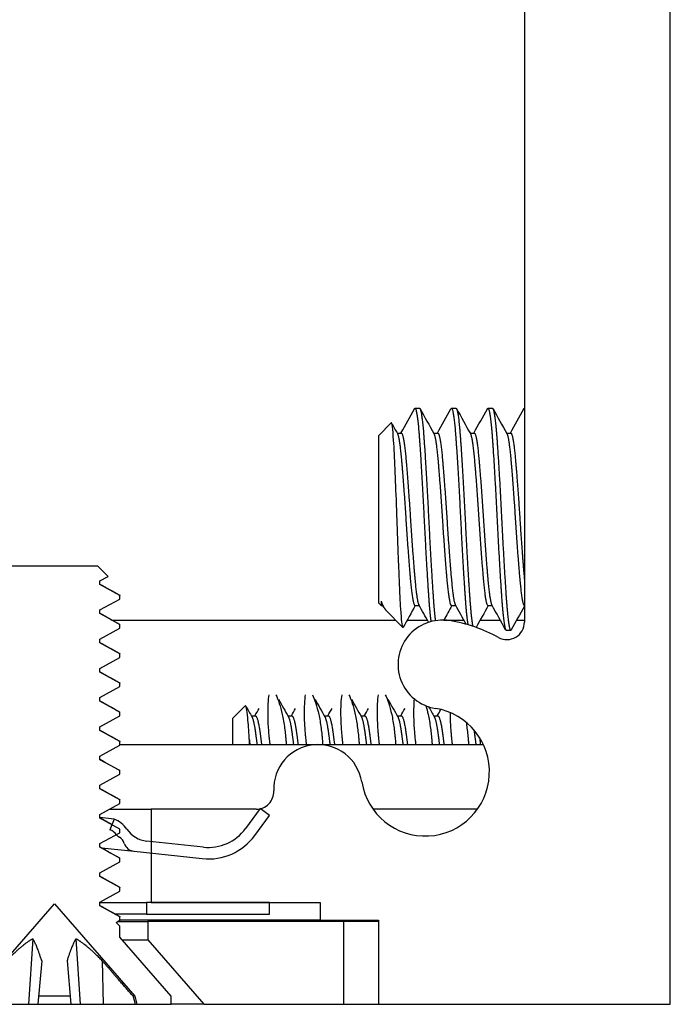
# Model space of a CAD drawing. Header units: millimetres. Extents: x 56 to 1798, y 64 to 1375.
# Tile 27 of 71: x 640 to 654, y 1197 to 1219. Entities that reach past the tile are written whole.
import ezdxf

# ---------------------------------------------------------------- set-up
doc = ezdxf.new("R2010")
doc.units = ezdxf.units.MM
doc.header["$LTSCALE"] = 6.666667
doc.layers.add('Hatch (ANSI)', color=7, linetype='Continuous', lineweight=18)
doc.layers.add('Visible (ANSI)', color=7, linetype='Continuous', lineweight=25)
pattern_1 = [(150, (0, 0), (-10.58333, -18.33087), [])]

msp = doc.modelspace()

# ---------------------------------------------------------------- hatches: boundary and pattern name
at = {"layer": 'Hatch (ANSI)'}
h = msp.add_hatch(dxfattribs=at)
h.set_pattern_fill('ANSI31', color=256, scale=169.333333, style=0)
h.set_pattern_definition([(45, (0, 0), (-14.9671, 14.9671), [])])
h.paths.add_polyline_path([(638.7145, 1199.6703), (638.7145, 1201.6009), (638.7145, 1201.7023), (638.3904, 1201.7023), (637.7045, 1201.7023), (637.7045, 1201.5587), (637.7045, 1201.3072), (637.7045, 1199.6703)])
h.paths.add_polyline_path([(638.7145, 1236.9063), (638.7145, 1237.0076), (638.7145, 1238.9383), (637.7045, 1238.9383), (637.7045, 1237.3013), (637.7045, 1237.0498), (637.7045, 1236.9063), (638.3904, 1236.9063)])
edge = h.paths.add_edge_path()
edge.add_line((647.8645, 1199.2893), (647.8645, 1197.4603))
edge.add_line((647.8645, 1197.4603), (654.2145, 1197.4603))
edge.add_line((654.2145, 1197.4603), (654.2145, 1241.1483))
edge.add_line((654.2145, 1241.1483), (647.8645, 1241.1483))
edge.add_line((647.8645, 1241.1483), (647.8645, 1239.3193))
edge.add_line((647.8645, 1239.3193), (646.5945, 1239.3193))
edge.add_line((646.5945, 1239.3193), (646.5945, 1238.9383))
edge.add_line((646.5945, 1238.9383), (645.4895, 1238.9383))
edge.add_line((645.4895, 1238.9383), (642.9145, 1238.9383))
edge.add_line((642.9145, 1238.9383), (642.9145, 1237.8612))
edge.add_line((642.9145, 1237.8612), (642.9145, 1237.6098))
edge.add_line((642.9145, 1237.6098), (642.9145, 1236.9063))
edge.add_line((642.9145, 1236.9063), (645.2032, 1236.9063))
edge.add_ellipse((645.2032, 1236.5253), major_axis=(0, 0.381), ratio=1, start_angle=347.46209, end_angle=360, ccw=False)
edge.add_ellipse((645.2032, 1236.5253), major_axis=(0.0827, 0.3719), ratio=1, start_angle=359.42486, end_angle=360, ccw=False)
edge.add_ellipse((645.2032, 1236.5253), major_axis=(0.0864, 0.3711), ratio=1, start_angle=280.65632, end_angle=360, ccw=False)
edge.add_ellipse((646.5482, 1236.4675), major_axis=(-0.9643, 0.0414), ratio=1, start_angle=0, end_angle=173.33968)
edge.add_ellipse((648.8805, 1236.0933), major_axis=(-1.3794, 0.2214), ratio=1, start_angle=108.23411, end_angle=360, ccw=False)
edge.add_ellipse((649.2548, 1233.7609), major_axis=(-0.1529, 0.953), ratio=1, start_angle=0, end_angle=180)
edge.add_ellipse((648.8805, 1236.0933), major_axis=(0.5272, -3.2854), ratio=1, start_angle=0, end_angle=19.53257)
edge.add_ellipse((650.6585, 1232.8389), major_axis=(-0.1827, 0.3344), ratio=1, start_angle=241.35038, end_angle=360, ccw=False)
edge.add_line((651.0395, 1232.8389), (651.0395, 1205.7696))
edge.add_ellipse((650.6585, 1205.7696), major_axis=(0.381, 0), ratio=1, start_angle=241.35038, end_angle=360, ccw=False)
edge.add_ellipse((648.8805, 1202.5153), major_axis=(1.5953, 2.92), ratio=1, start_angle=0, end_angle=19.53257)
edge.add_ellipse((649.2548, 1204.8476), major_axis=(0.1529, 0.953), ratio=1, start_angle=0, end_angle=180)
edge.add_ellipse((648.8805, 1202.5153), major_axis=(0.2214, 1.3794), ratio=1, start_angle=108.23411, end_angle=360, ccw=False)
edge.add_ellipse((646.5482, 1202.141), major_axis=(0.953, 0.1529), ratio=1, start_angle=0, end_angle=173.33968)
edge.add_ellipse((645.2032, 1202.0833), major_axis=(0.3806, 0.0163), ratio=1, start_angle=280.65632, end_angle=360, ccw=False)
edge.add_ellipse((645.2032, 1202.0833), major_axis=(0.0864, -0.3711), ratio=1, start_angle=359.42486, end_angle=360, ccw=False)
edge.add_ellipse((645.2032, 1202.0833), major_axis=(0.0827, -0.3719), ratio=1, start_angle=347.46209, end_angle=360, ccw=False)
edge.add_line((645.2032, 1201.7023), (642.9145, 1201.7023))
edge.add_line((642.9145, 1201.7023), (642.9145, 1200.9988))
edge.add_line((642.9145, 1200.9988), (642.9145, 1200.7473))
edge.add_line((642.9145, 1200.7473), (642.9145, 1199.6703))
edge.add_line((642.9145, 1199.6703), (645.4895, 1199.6703))
edge.add_line((645.4895, 1199.6703), (646.5945, 1199.6703))
edge.add_line((646.5945, 1199.6703), (646.5945, 1199.2893))
edge.add_line((646.5945, 1199.2893), (647.8645, 1199.2893))
h = msp.add_hatch(dxfattribs=at)
h.set_pattern_fill('ANSI31', color=256, scale=169.333333, angle=105, style=0)
h.set_pattern_definition(pattern_1)
h.paths.add_polyline_path([(642.2334, 1206.2709), (642.2334, 1206.3503), (641.8039, 1206.5884), (641.8039, 1206.6678), (641.9781, 1206.7643), (641.7572, 1206.9853), (639.8649, 1206.9853), (639.8182, 1206.9386), (639.8182, 1206.9059), (639.7448, 1206.8652), (639.4397, 1206.5601), (639.8182, 1206.3503), (639.8182, 1206.2709), (639.3887, 1206.0328), (639.3886, 1205.9534), (639.8182, 1205.7153), (639.8182, 1205.6359), (639.3887, 1205.3978), (639.3886, 1205.3184), (639.8182, 1205.0803), (639.8182, 1205.0009), (639.3887, 1204.7628), (639.3886, 1204.6834), (639.8182, 1204.4453), (639.8182, 1204.3659), (639.3887, 1204.1278), (639.3886, 1204.0484), (639.8182, 1203.8103), (639.8182, 1203.7309), (639.3887, 1203.4928), (639.3886, 1203.4134), (639.8182, 1203.1753), (639.8182, 1203.0959), (639.3887, 1202.8578), (639.3886, 1202.7784), (639.8182, 1202.5403), (639.8182, 1202.4609), (639.3887, 1202.2228), (639.3886, 1202.1434), (639.8182, 1201.9053), (639.8182, 1201.8259), (639.3887, 1201.5878), (639.3886, 1201.5084), (639.8182, 1201.2703), (639.8182, 1201.1909), (639.3887, 1200.9528), (639.3886, 1200.8734), (639.8182, 1200.6353), (639.8182, 1200.5559), (639.3887, 1200.3178), (639.3886, 1200.2384), (639.8182, 1200.0003), (639.8182, 1199.9209), (639.3887, 1199.6828), (639.3886, 1199.6034), (639.6726, 1199.446), (639.3886, 1199.1621), (639.3886, 1198.9212), (638.271, 1197.6356), (638.271, 1197.4603), (639.0161, 1197.4603), (639.0628, 1197.6344), (640.811, 1199.6455), (642.5593, 1197.6344), (642.606, 1197.4603), (643.351, 1197.4603), (643.351, 1197.6356), (642.2334, 1198.9212), (642.2334, 1199.1621), (642.1538, 1199.2417), (642.2334, 1199.2859), (642.2334, 1199.3653), (641.8039, 1199.6034), (641.8039, 1199.6828), (642.2334, 1199.9209), (642.2334, 1200.0003), (641.8039, 1200.2384), (641.8039, 1200.3178), (642.2334, 1200.5559), (642.2334, 1200.6353), (641.8039, 1200.8734), (641.8039, 1200.9528), (642.1622, 1201.1514), (642.2334, 1201.1909), (642.2334, 1201.2703), (642.0619, 1201.3654), (641.8039, 1201.5084), (641.8039, 1201.5878), (642.2334, 1201.8259), (642.2334, 1201.9053), (641.8039, 1202.1434), (641.8039, 1202.2228), (642.2334, 1202.4609), (642.2334, 1202.5403), (641.8039, 1202.7784), (641.8039, 1202.8578), (642.2334, 1203.0959), (642.2334, 1203.1753), (641.8039, 1203.4134), (641.8039, 1203.4928), (642.2334, 1203.7309), (642.2334, 1203.8103), (641.8039, 1204.0484), (641.8039, 1204.1278), (642.2334, 1204.3659), (642.2334, 1204.4453), (641.8039, 1204.6834), (641.8039, 1204.7628), (642.2334, 1205.0009), (642.2334, 1205.0803), (641.8039, 1205.3184), (641.8039, 1205.3978), (642.2334, 1205.6359), (642.2334, 1205.7153), (641.8039, 1205.9534), (641.8039, 1206.0328)])
h = msp.add_hatch(dxfattribs=at)
h.set_pattern_fill('ANSI31', color=256, scale=169.333333, angle=105, style=0)
h.set_pattern_definition(pattern_1)
edge = h.paths.add_edge_path()
edge.add_ellipse((642.8832, 1201.6056), major_axis=(-0.0641, -0.5966), ratio=1, start_angle=310.51368, end_angle=360)
edge.add_line((642.8191, 1201.009), (642.9145, 1200.9988))
edge.add_line((642.9145, 1200.9988), (644.0569, 1200.876))
edge.add_ellipse((644.1638, 1201.8703), major_axis=(0.8076, -0.5897), ratio=1, start_angle=300, end_angle=360)
edge.add_line((644.9714, 1201.2806), (645.2859, 1201.7113))
edge.add_line((645.2859, 1201.7113), (645.2876, 1201.7137))
edge.add_line((645.2876, 1201.7137), (645.2897, 1201.7122))
edge.add_line((645.2897, 1201.7122), (645.4895, 1201.5663))
edge.add_line((645.4895, 1201.5663), (645.1733, 1201.1332))
edge.add_ellipse((644.1638, 1201.8703), major_axis=(-0.1336, -1.2428), ratio=1, start_angle=0, end_angle=60, ccw=False)
edge.add_line((644.0302, 1200.6274), (642.9145, 1200.7473))
edge.add_line((642.9145, 1200.7473), (642.5438, 1200.7872))
edge.add_ellipse((642.5705, 1201.0357), major_axis=(-0.2379, -0.0768), ratio=1, start_angle=0, end_angle=65.96363, ccw=False)
edge.add_ellipse((642.0947, 1200.882), major_axis=(0.1303, 0.2134), ratio=1, start_angle=319.31635, end_angle=360)
edge.add_ellipse((642.3469, 1201.295), major_axis=(-0.1819, -0.147), ratio=1, start_angle=0, end_angle=19.64025, ccw=False)
edge.add_ellipse((641.8928, 1200.928), major_axis=(0.2694, 0.2234), ratio=1, start_angle=359.27579, end_angle=360)
edge.add_ellipse((641.8928, 1200.928), major_axis=(0.1262, 0.3265), ratio=1, start_angle=330.80398, end_angle=360)
edge.add_line((642.019, 1201.2544), (642.0619, 1201.3654))
edge.add_line((642.0619, 1201.3654), (642.1091, 1201.4876))
edge.add_ellipse((641.8928, 1200.928), major_axis=(0.4952, 0.3388), ratio=1, start_angle=0, end_angle=34.48632, ccw=False)
edge = h.paths.add_edge_path()
edge.add_line((638.8145, 1199.4203), (638.8145, 1199.6703))
edge.add_line((638.8145, 1199.6703), (638.7145, 1199.6703))
edge.add_line((638.7145, 1199.6703), (637.7045, 1199.6703))
edge.add_line((637.7045, 1199.6703), (636.1395, 1199.6703))
edge.add_ellipse((636.1395, 1200.5703), major_axis=(0, -0.9), ratio=1, start_angle=173.86585, end_angle=360, ccw=False)
edge.add_line((636.2357, 1201.4651), (637.7045, 1201.3072))
edge.add_line((637.7045, 1201.3072), (638.1307, 1201.2614))
edge.add_ellipse((638.1574, 1201.51), major_axis=(-0.0267, -0.2486), ratio=1, start_angle=0, end_angle=65.96363)
edge.add_ellipse((638.5896, 1201.2587), major_axis=(-0.2161, 0.1256), ratio=1, start_angle=319.31635, end_angle=360, ccw=False)
edge.add_ellipse((638.4309, 1201.7159), major_axis=(0.0767, -0.221), ratio=1, start_angle=0, end_angle=19.64025)
edge.add_ellipse((638.7967, 1201.2607), major_axis=(-0.2192, 0.2728), ratio=1, start_angle=334.78878, end_angle=360, ccw=False)
edge.add_ellipse((638.7967, 1201.2607), major_axis=(-0.0822, 0.3402), ratio=1, start_angle=355.29099, end_angle=360, ccw=False)
edge.add_line((638.7428, 1201.6065), (638.7042, 1201.8535))
edge.add_ellipse((638.7967, 1201.2607), major_axis=(-0.0925, 0.5928), ratio=1, start_angle=0, end_angle=33.75134)
edge.add_ellipse((638.7967, 1201.2607), major_axis=(-0.4063, 0.4415), ratio=1, start_angle=0, end_angle=0.73498)
edge.add_ellipse((637.9729, 1202.1333), major_axis=(0.4119, -0.4363), ratio=1, start_angle=310.51368, end_angle=360, ccw=False)
edge.add_line((637.9088, 1201.5367), (637.7045, 1201.5587))
edge.add_line((637.7045, 1201.5587), (636.2624, 1201.7137))
edge.add_ellipse((636.1395, 1200.5703), major_axis=(0.1229, 1.1434), ratio=1, start_angle=0, end_angle=186.13415)
edge.add_line((636.1395, 1199.4203), (638.8145, 1199.4203))
h.paths.add_polyline_path([(642.8145, 1199.6703), (642.8145, 1199.4203), (645.4895, 1199.4203), (645.4895, 1199.6703), (642.9145, 1199.6703)])
h = msp.add_hatch(dxfattribs=at)
h.set_pattern_fill('ANSI31', color=256, scale=169.333333, angle=75, style=0)
h.set_pattern_definition([(120, (0, 0), (-18.33087, -10.58333), [])])
h.paths.add_polyline_path([(637.5598, 1197.4603), (638.779, 1198.8628), (638.779, 1199.2637), (248, 1199.2637), (248, 1198.8628), (249.2192, 1197.4603)])
h.paths.add_polyline_path([(647.1102, 1197.4603), (647.1102, 1199.2637), (642.843, 1199.2637), (642.843, 1198.8628), (644.0622, 1197.4603)])
h.paths.add_polyline_path([(239.6688, 1199.2637), (239.6688, 1197.4603), (242.7168, 1197.4603), (243.936, 1198.8628), (243.936, 1199.2637)])

# ---------------------------------------------------------------- linework, layer by layer
at = {"layer": 'Visible (ANSI)'}
for p, q in [((654.2145, 1197.4603), (654.2145, 1241.1483)), ((651.0395, 1232.8389), (651.0395, 1205.7696)), ((648.6583, 1210.4173), (648.7575, 1210.4173)), ((649.452, 1210.4173), (649.5513, 1210.4173)), ((650.2458, 1210.4173), (650.345, 1210.4173)), ((647.8645, 1209.8219), (648.1407, 1210.0981)), ((648.2686, 1209.8803), (648.3606, 1209.8803)), ((649.0623, 1209.8803), (649.1544, 1209.8803)), ((649.8561, 1209.8803), (649.9481, 1209.8803)), ((650.6498, 1209.8803), (650.7419, 1209.8803)), ((647.8645, 1209.8219), (647.8645, 1206.1866)), ((641.7572, 1206.9853), (639.8649, 1206.9853)), ((641.9781, 1206.7643), (641.7572, 1206.9853)), ((641.8039, 1206.6678), (641.9781, 1206.7643)), ((641.8039, 1206.5884), (641.8039, 1206.6678)), ((642.2334, 1206.3503), (641.8039, 1206.5884)), ((641.8039, 1206.0328), (642.2334, 1206.2709)), ((642.2334, 1206.2709), (642.2334, 1206.3503)), ((647.9229, 1206.2267), (647.9229, 1206.1282)), ((641.8039, 1205.9534), (641.8039, 1206.0328)), ((647.8645, 1206.1866), (647.9229, 1206.1282)), ((647.9229, 1206.1282), (647.9566, 1206.1282)), ((647.9829, 1206.0812), (647.9491, 1206.1416)), ((648.0146, 1206.0365), (648.396, 1205.6551)), ((648.6583, 1206.1282), (648.7503, 1206.1282)), ((649.452, 1206.1282), (649.5441, 1206.1282)), ((650.2458, 1206.1282), (650.3378, 1206.1282)), ((642.2334, 1205.7153), (641.8039, 1205.9534)), ((642.069, 1205.8128), (648.2383, 1205.8128)), ((648.4896, 1205.8128), (648.9262, 1205.8128)), ((649.2833, 1205.8128), (649.72, 1205.8128)), ((650.0771, 1205.8128), (650.5137, 1205.8128)), ((650.8708, 1205.8128), (651.0395, 1205.8128)), ((641.8039, 1205.3978), (642.2334, 1205.6359)), ((642.2334, 1205.6359), (642.2334, 1205.7153)), ((650.6427, 1205.5913), (650.7419, 1205.5913)), ((641.8039, 1205.3184), (641.8039, 1205.3978)), ((642.2334, 1205.0803), (641.8039, 1205.3184)), ((641.8039, 1204.7628), (642.2334, 1205.0009)), ((642.2334, 1205.0009), (642.2334, 1205.0803)), ((641.8039, 1204.6834), (641.8039, 1204.7628)), ((642.2334, 1204.4453), (641.8039, 1204.6834)), ((641.8039, 1204.1278), (642.2334, 1204.3659)), ((642.2334, 1204.3659), (642.2334, 1204.4453)), ((641.8039, 1204.0484), (641.8039, 1204.1278)), ((642.2334, 1203.8103), (641.8039, 1204.0484)), ((644.6895, 1203.6725), (644.9657, 1203.9487)), ((641.8039, 1203.4928), (642.2334, 1203.7309)), ((642.2334, 1203.7309), (642.2334, 1203.8103)), ((644.6895, 1203.6725), (644.6895, 1203.1062)), ((645.0976, 1203.7309), (645.1856, 1203.7309)), ((645.8913, 1203.7309), (645.9794, 1203.7309)), ((646.6851, 1203.7309), (646.7731, 1203.7309)), ((647.4788, 1203.7309), (647.5669, 1203.7309)), ((648.2726, 1203.7309), (648.3606, 1203.7309)), ((649.0663, 1203.7309), (649.1544, 1203.7309)), ((641.8039, 1203.4134), (641.8039, 1203.4928)), ((642.2334, 1203.1753), (641.8039, 1203.4134)), ((641.8039, 1202.8578), (642.2334, 1203.0959)), ((642.2334, 1203.0959), (642.2334, 1203.1753)), ((642.2334, 1203.1062), (650.1464, 1203.1062)), ((641.8039, 1202.7784), (641.8039, 1202.8578)), ((642.2334, 1202.5403), (641.8039, 1202.7784)), ((641.8039, 1202.2228), (642.2334, 1202.4609)), ((642.2334, 1202.4609), (642.2334, 1202.5403)), ((641.8039, 1202.1434), (641.8039, 1202.2228)), ((642.2334, 1201.9053), (641.8039, 1202.1434)), ((641.8039, 1201.5878), (642.2334, 1201.8259)), ((642.0104, 1201.7023), (642.9145, 1201.7023)), ((642.2334, 1201.8259), (642.2334, 1201.9053)), ((645.2032, 1201.7023), (642.9145, 1201.7023)), ((642.9145, 1201.7023), (642.9145, 1199.6703)), ((645.2876, 1201.7137), (644.9714, 1201.2806)), ((645.4895, 1201.5663), (645.2876, 1201.7137)), ((650.0166, 1201.7023), (647.7445, 1201.7023)), ((641.8039, 1201.5084), (641.8039, 1201.5878)), ((642.1091, 1201.4876), (641.8039, 1201.5204)), ((642.2334, 1201.2703), (641.8039, 1201.5084)), ((642.1091, 1201.4876), (642.019, 1201.2544)), ((645.1733, 1201.1332), (645.4895, 1201.5663)), ((642.2334, 1201.1909), (642.2334, 1201.2703)), ((641.8039, 1200.9528), (642.2334, 1201.1909)), ((641.8039, 1200.8734), (641.8039, 1200.9528)), ((642.2334, 1200.6353), (641.8039, 1200.8734)), ((641.8366, 1200.8632), (642.5438, 1200.7872)), ((644.0569, 1200.876), (642.8191, 1201.009)), ((642.2334, 1200.5559), (642.2334, 1200.6353)), ((642.5438, 1200.7872), (644.0302, 1200.6274)), ((641.8039, 1200.3178), (642.2334, 1200.5559)), ((641.8039, 1200.2384), (641.8039, 1200.3178)), ((642.2334, 1200.0003), (641.8039, 1200.2384)), ((642.2334, 1199.9209), (642.2334, 1200.0003)), ((641.8039, 1199.6828), (642.2334, 1199.9209)), ((639.0628, 1197.6344), (640.811, 1199.6455)), ((640.811, 1199.6455), (642.5593, 1197.6344)), ((641.8039, 1199.6034), (641.8039, 1199.6828)), ((641.8039, 1199.6703), (642.8145, 1199.6703)), ((642.2334, 1199.3653), (641.8039, 1199.6034)), ((642.8145, 1199.6703), (642.8145, 1199.4203)), ((645.4895, 1199.6703), (642.8145, 1199.6703)), ((642.9145, 1199.6703), (646.5945, 1199.6703)), ((645.4895, 1199.4203), (645.4895, 1199.6703)), ((646.5945, 1199.6703), (646.5945, 1199.2893)), ((642.8145, 1199.4203), (642.1451, 1199.4203)), ((642.2334, 1199.2859), (642.2334, 1199.3653)), ((642.8145, 1199.4203), (645.4895, 1199.4203)), ((642.1538, 1199.2417), (642.2334, 1199.2859)), ((642.2334, 1199.1621), (642.1538, 1199.2417)), ((642.1933, 1199.2637), (642.843, 1199.2637)), ((646.5945, 1199.2893), (642.2334, 1199.2893)), ((642.2334, 1198.9212), (642.2334, 1199.1621)), ((647.1102, 1199.2637), (642.843, 1199.2637)), ((642.843, 1199.2637), (642.843, 1198.8628)), ((646.5945, 1199.2893), (647.8645, 1199.2893)), ((647.1102, 1197.4603), (647.1102, 1199.2637)), ((647.8645, 1199.2637), (647.1102, 1199.2637)), ((647.8645, 1199.2893), (647.8645, 1197.4603)), ((643.351, 1197.6356), (642.2334, 1198.9212)), ((640.3423, 1198.883), (640.2471, 1197.4603)), ((641.2797, 1198.883), (641.375, 1197.4603)), ((642.2842, 1198.8628), (642.843, 1198.8628)), ((642.843, 1198.8628), (644.0622, 1197.4603)), ((640.5347, 1198.405), (640.4521, 1197.4603)), ((641.0874, 1198.405), (641.17, 1197.4603)), ((641.8534, 1198.405), (641.8699, 1197.4603)), ((641.1548, 1197.6344), (640.4673, 1197.6344)), ((642.5593, 1197.6344), (642.5252, 1197.6344)), ((642.5593, 1197.6344), (642.606, 1197.4603)), ((643.351, 1197.4603), (643.351, 1197.6356)), ((639.7522, 1197.4603), (640.2471, 1197.4603)), ((640.2471, 1197.4603), (640.4521, 1197.4603)), ((640.4521, 1197.4603), (641.17, 1197.4603)), ((641.17, 1197.4603), (641.375, 1197.4603)), ((641.375, 1197.4603), (641.8699, 1197.4603)), ((641.8699, 1197.4603), (642.5697, 1197.4603)), ((642.5697, 1197.4603), (642.606, 1197.4603)), ((642.606, 1197.4603), (643.351, 1197.4603)), ((644.0622, 1197.4603), (643.351, 1197.4603)), ((644.0622, 1197.4603), (647.1102, 1197.4603)), ((647.1102, 1197.4603), (647.8645, 1197.4603)), ((647.8645, 1197.4603), (654.2145, 1197.4603))]:
    msp.add_line(p, q, dxfattribs=at)
for centre, radius, start, end in [((649.2548, 1204.8476), 0.9652, 80.88295, 260.88295), ((648.8805, 1202.5153), 3.3274, 61.35038, 80.88295), ((650.6585, 1205.7696), 0.381, 241.35038, 0), ((648.8805, 1202.5153), 1.397, 189.11705, 80.88295), ((646.5482, 1202.141), 0.9652, 9.11705, 182.45673), ((645.2032, 1202.0833), 0.381, 270, 2.45673), ((641.8928, 1200.928), 0.6, 34.37953, 68.86585), ((642.8832, 1201.6056), 0.6, 214.37953, 263.86585), ((644.1638, 1201.8703), 1, 263.86585, 323.86585), ((641.8928, 1200.928), 0.35, 38.94563, 68.86585), ((642.3469, 1201.295), 0.2339, 218.94563, 238.58588), ((642.0947, 1200.882), 0.25, 17.90223, 58.58588), ((644.1638, 1201.8703), 1.25, 263.86585, 323.86585), ((642.5705, 1201.0357), 0.25, 197.90223, 263.86585)]:
    msp.add_arc(centre, radius, start, end, dxfattribs=at)
for points in [[(648.3535, 1209.8803), (648.4514, 1210.0558), (648.5493, 1210.2314), (648.647, 1210.407)], [(648.7688, 1210.407), (648.869, 1210.2269), (648.9693, 1210.0469), (649.0698, 1209.8669)], [(649.1472, 1209.8803), (649.2452, 1210.0558), (649.343, 1210.2314), (649.4408, 1210.407)], [(649.5625, 1210.407), (649.6628, 1210.2269), (649.7631, 1210.0469), (649.8635, 1209.8669)], [(649.941, 1209.8803), (650.0389, 1210.0558), (650.1368, 1210.2314), (650.2345, 1210.407)], [(650.3563, 1210.407), (650.4565, 1210.2269), (650.5568, 1210.0469), (650.6573, 1209.8669)], [(650.7347, 1209.8803), (650.8327, 1210.0558), (650.9305, 1210.2314), (651.0283, 1210.407)], [(648.149, 1210.0946), (648.1914, 1210.0187), (648.2337, 1209.9428), (648.276, 1209.8669)], [(641.8039, 1206.5966), (641.9433, 1206.5181), (642.083, 1206.4399), (642.2227, 1206.3619)], [(647.9229, 1206.2267), (647.9554, 1206.1288), (647.9858, 1206.0653), (648.0146, 1206.0365)], [(648.6655, 1206.1282), (648.578, 1205.9716), (648.4907, 1205.8149), (648.4034, 1205.6582)], [(648.9532, 1205.7645), (648.8831, 1205.8902), (648.813, 1206.0159), (648.7429, 1206.1416)], [(649.4592, 1206.1282), (649.4004, 1206.023), (649.3417, 1205.9177), (649.2831, 1205.8124)], [(649.771, 1205.7213), (649.6929, 1205.8614), (649.6148, 1206.0016), (649.5366, 1206.1416)], [(650.253, 1206.1282), (650.1645, 1205.9699), (650.0762, 1205.8114), (649.988, 1205.6529)], [(650.6314, 1205.6015), (650.5312, 1205.7816), (650.4309, 1205.9617), (650.3304, 1206.1416)], [(651.0395, 1206.1154), (650.944, 1205.9442), (650.8485, 1205.7729), (650.7531, 1205.6015)], [(641.8039, 1205.9616), (641.9433, 1205.8831), (642.083, 1205.8049), (642.2227, 1205.7269)], [(648.4034, 1205.6581), (648.4005, 1205.6528), (648.398, 1205.6531), (648.396, 1205.6551)], [(641.8039, 1205.3266), (641.9433, 1205.2481), (642.083, 1205.1699), (642.2227, 1205.0919)], [(641.8039, 1204.6916), (641.9433, 1204.6131), (642.083, 1204.5349), (642.2227, 1204.4569)], [(641.8039, 1204.0566), (641.9433, 1203.9781), (642.083, 1203.8999), (642.2227, 1203.8219)], [(645.6894, 1204.0904), (645.7605, 1203.9635), (645.8317, 1203.8366), (645.9032, 1203.7099)], [(646.4832, 1204.0904), (646.5543, 1203.9635), (646.6255, 1203.8366), (646.6969, 1203.7099)], [(647.2769, 1204.0904), (647.348, 1203.9635), (647.4192, 1203.8366), (647.4907, 1203.7099)], [(648.0707, 1204.0904), (648.1418, 1203.9635), (648.213, 1203.8366), (648.2844, 1203.7099)], [(644.978, 1203.9435), (645.0218, 1203.8656), (645.0655, 1203.7877), (645.1094, 1203.7099)], [(645.1745, 1203.7309), (645.2051, 1203.7852), (645.2357, 1203.8396), (645.2663, 1203.8941)], [(645.9682, 1203.7309), (645.9989, 1203.7852), (646.0295, 1203.8396), (646.06, 1203.8941)], [(646.762, 1203.7309), (646.7926, 1203.7852), (646.8232, 1203.8396), (646.8538, 1203.8941)], [(647.5557, 1203.7309), (647.5864, 1203.7852), (647.617, 1203.8396), (647.6475, 1203.8941)], [(648.3495, 1203.7309), (648.3801, 1203.7852), (648.4107, 1203.8396), (648.4413, 1203.8941)], [(648.9541, 1203.9305), (648.9954, 1203.8569), (649.0367, 1203.7834), (649.0782, 1203.7099)], [(649.1432, 1203.7309), (649.1693, 1203.7772), (649.1954, 1203.8236), (649.2215, 1203.87)], [(641.8039, 1203.4216), (641.9433, 1203.3431), (642.083, 1203.2649), (642.2227, 1203.1869)], [(645.058, 1203.1062), (645.0563, 1203.142), (645.0552, 1203.1773), (645.0545, 1203.2121)], [(641.8039, 1202.7866), (641.9433, 1202.7081), (642.083, 1202.6299), (642.2227, 1202.5519)], [(641.8039, 1202.1516), (641.9433, 1202.0731), (642.083, 1201.9949), (642.2227, 1201.9169)], [(641.8039, 1201.5166), (641.8863, 1201.4702), (641.9689, 1201.4238), (642.0515, 1201.3776)], [(641.8039, 1200.8816), (641.9433, 1200.8031), (642.083, 1200.7249), (642.2227, 1200.6469)], [(641.8039, 1200.2466), (641.9433, 1200.1681), (642.083, 1200.0899), (642.2227, 1200.0119)], [(641.8039, 1199.6116), (641.9433, 1199.5331), (642.083, 1199.4549), (642.2227, 1199.3769)]]:
    msp.add_open_spline(points, degree=3, dxfattribs=at)
for points, weights in [([(648.647, 1210.407), (648.6528, 1210.4173), (648.6583, 1210.4173)], [0.983969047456, 0.990895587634, 1]), ([(649.4408, 1210.407), (649.4465, 1210.4173), (649.452, 1210.4173)], [0.983969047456, 0.990895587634, 1]), ([(650.2345, 1210.407), (650.2403, 1210.4173), (650.2458, 1210.4173)], [0.983969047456, 0.990895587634, 1]), ([(651.0283, 1210.407), (651.034, 1210.4173), (651.0395, 1210.4173)], [0.983969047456, 0.990895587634, 1]), ([(642.2227, 1206.3619), (642.2334, 1206.3559), (642.2334, 1206.3503)], [0.971473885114, 0.983771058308, 1]), ([(647.9229, 1206.2267), (647.9362, 1206.1647), (647.9491, 1206.1416)], [0.963029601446, 0.966390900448, 0.980119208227]), ([(642.2227, 1205.7269), (642.2334, 1205.7209), (642.2334, 1205.7153)], [0.971473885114, 0.983771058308, 1]), ([(650.7419, 1205.5913), (650.7474, 1205.5913), (650.7531, 1205.6015)], [1, 0.990895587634, 0.983969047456]), ([(642.2227, 1205.0919), (642.2334, 1205.0859), (642.2334, 1205.0803)], [0.971473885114, 0.983771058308, 1]), ([(642.2227, 1204.4569), (642.2334, 1204.4509), (642.2334, 1204.4453)], [0.971473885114, 0.983771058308, 1]), ([(642.2227, 1203.8219), (642.2334, 1203.8159), (642.2334, 1203.8103)], [0.971473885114, 0.983771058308, 1]), ([(650.0629, 1203.2594), (650.0724, 1203.1866), (650.0821, 1203.1062)], [0.979162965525, 0.969343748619, 0.965122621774]), ([(642.2227, 1203.1869), (642.2334, 1203.1809), (642.2334, 1203.1753)], [0.971473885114, 0.983771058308, 1]), ([(642.2227, 1202.5519), (642.2334, 1202.5459), (642.2334, 1202.5403)], [0.971473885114, 0.983771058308, 1]), ([(642.2227, 1201.9169), (642.2334, 1201.9109), (642.2334, 1201.9053)], [0.971473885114, 0.983771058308, 1]), ([(642.2227, 1200.6469), (642.2334, 1200.6409), (642.2334, 1200.6353)], [0.971473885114, 0.983771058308, 1]), ([(642.2227, 1200.0119), (642.2334, 1200.0059), (642.2334, 1200.0003)], [0.971473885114, 0.983771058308, 1]), ([(642.2227, 1199.3769), (642.2334, 1199.3709), (642.2334, 1199.3653)], [0.971473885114, 0.983771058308, 1]), ([(640.3423, 1198.883), (640.1309, 1198.7739), (639.7687, 1198.405)], [2.81776863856, 2.60448024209, 2.07391766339]), ([(640.5347, 1198.405), (640.4196, 1198.7739), (640.3423, 1198.883)], [2.07391766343, 2.6044802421, 2.81776863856]), ([(641.2797, 1198.883), (641.2025, 1198.7739), (641.0874, 1198.405)], [2.81776863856, 2.6044802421, 2.07391766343]), ([(641.8534, 1198.405), (641.4912, 1198.7739), (641.2797, 1198.883)], [2.07391766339, 2.60448024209, 2.81776863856]), ([(642.5252, 1197.6344), (642.1087, 1198.1136), (641.8534, 1198.405)], [1.53696783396, 1.9683578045, 2.37346205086]), ([(642.5252, 1197.6344), (642.5472, 1197.5484), (642.5697, 1197.4603)], [1.01218915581, 1.01172679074, 1.01110160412])]:
    msp.add_rational_spline(points, weights, degree=2, dxfattribs=at)
for points, weights, knots in [([(648.6583, 1210.4173), (648.7079, 1210.4173), (648.7575, 1209.7105), (648.8071, 1209.0038), (648.8567, 1208.0043), (648.9063, 1207.0048), (648.9559, 1206.298), (648.9794, 1205.9633), (649.0049, 1205.7799)], [1, 0.923879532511, 1, 0.923879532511, 1, 0.923879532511, 1, 0.962449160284, 0.96194658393], [0.076923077, 0.076923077, 0.076923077, 0.086538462, 0.086538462, 0.096153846, 0.096153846, 0.105769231, 0.105769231, 0.110512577, 0.110512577, 0.110512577]), ([(648.7575, 1210.4173), (648.8071, 1210.4173), (648.8567, 1209.7105), (648.9063, 1209.0038), (648.9559, 1208.0043), (649.0056, 1207.0048), (649.0552, 1206.298), (649.0773, 1205.9824), (649.1013, 1205.8005)], [1, 0.923879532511, 1, 0.923879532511, 1, 0.923879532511, 1, 0.964508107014, 0.962113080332], [0.153846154, 0.153846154, 0.153846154, 0.163461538, 0.163461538, 0.173076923, 0.173076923, 0.182692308, 0.182692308, 0.187175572, 0.187175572, 0.187175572]), ([(649.452, 1210.4173), (649.5017, 1210.4173), (649.5513, 1209.7105), (649.6009, 1209.0038), (649.6505, 1208.0043), (649.7001, 1207.0048), (649.7497, 1206.298), (649.7784, 1205.8896), (649.8093, 1205.7104)], [1, 0.923879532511, 1, 0.923879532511, 1, 0.923879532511, 1, 0.954556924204, 0.963371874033], [0.153846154, 0.153846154, 0.153846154, 0.163461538, 0.163461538, 0.173076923, 0.173076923, 0.182692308, 0.182692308, 0.188432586, 0.188432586, 0.188432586]), ([(649.5513, 1210.4173), (649.6009, 1210.4173), (649.6505, 1209.7105), (649.7001, 1209.0038), (649.7497, 1208.0043), (649.7993, 1207.0048), (649.8489, 1206.298), (649.8806, 1205.8472), (649.9145, 1205.6779)], [1, 0.923879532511, 1, 0.923879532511, 1, 0.923879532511, 1, 0.950072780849, 0.965639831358], [0.230769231, 0.230769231, 0.230769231, 0.240384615, 0.240384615, 0.25, 0.25, 0.259615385, 0.259615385, 0.265922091, 0.265922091, 0.265922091]), ([(650.2458, 1210.4173), (650.2954, 1210.4173), (650.345, 1209.7105), (650.3946, 1209.0038), (650.4442, 1208.0043), (650.4938, 1207.0048), (650.5434, 1206.298), (650.5931, 1205.5913), (650.6427, 1205.5913)], [1, 0.923879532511, 1, 0.923879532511, 1, 0.923879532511, 1, 0.923879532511, 1], [0.230769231, 0.230769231, 0.230769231, 0.240384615, 0.240384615, 0.25, 0.25, 0.259615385, 0.259615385, 0.269230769, 0.269230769, 0.269230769]), ([(650.345, 1210.4173), (650.3946, 1210.4173), (650.4442, 1209.7105), (650.4938, 1209.0038), (650.5434, 1208.0043), (650.5931, 1207.0048), (650.6427, 1206.298), (650.6923, 1205.5913), (650.7419, 1205.5913)], [1, 0.923879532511, 1, 0.923879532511, 1, 0.923879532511, 1, 0.923879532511, 1], [0.307692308, 0.307692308, 0.307692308, 0.317307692, 0.317307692, 0.326923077, 0.326923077, 0.336538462, 0.336538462, 0.346153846, 0.346153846, 0.346153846]), ([(648.276, 1209.8669), (648.3192, 1209.7896), (648.3606, 1209.3308), (648.4102, 1208.7813), (648.4599, 1208.0043), (648.5095, 1207.2272), (648.5591, 1206.6777), (648.6087, 1206.1282), (648.6583, 1206.1282)], [0.980119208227, 0.935635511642, 1, 0.923879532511, 1, 0.923879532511, 1, 0.923879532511, 1], [0.078408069, 0.078408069, 0.078408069, 0.086538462, 0.086538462, 0.096153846, 0.096153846, 0.105769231, 0.105769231, 0.115384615, 0.115384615, 0.115384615]), ([(648.3606, 1209.8803), (648.4102, 1209.8803), (648.4599, 1209.3308), (648.5095, 1208.7813), (648.5591, 1208.0043), (648.6087, 1207.2272), (648.6583, 1206.6777), (648.6997, 1206.2189), (648.7429, 1206.1416)], [1, 0.923879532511, 1, 0.923879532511, 1, 0.923879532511, 1, 0.935635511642, 0.980119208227], [0.076923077, 0.076923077, 0.076923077, 0.086538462, 0.086538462, 0.096153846, 0.096153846, 0.105769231, 0.105769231, 0.113899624, 0.113899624, 0.113899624]), ([(649.0698, 1209.8669), (649.113, 1209.7896), (649.1544, 1209.3308), (649.204, 1208.7813), (649.2536, 1208.0043), (649.3032, 1207.2272), (649.3528, 1206.6777), (649.4024, 1206.1282), (649.452, 1206.1282)], [0.980119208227, 0.935635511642, 1, 0.923879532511, 1, 0.923879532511, 1, 0.923879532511, 1], [0.155331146, 0.155331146, 0.155331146, 0.163461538, 0.163461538, 0.173076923, 0.173076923, 0.182692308, 0.182692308, 0.192307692, 0.192307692, 0.192307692]), ([(649.1544, 1209.8803), (649.204, 1209.8803), (649.2536, 1209.3308), (649.3032, 1208.7813), (649.3528, 1208.0043), (649.4024, 1207.2272), (649.452, 1206.6777), (649.4935, 1206.2189), (649.5366, 1206.1416)], [1, 0.923879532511, 1, 0.923879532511, 1, 0.923879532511, 1, 0.935635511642, 0.980119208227], [0.153846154, 0.153846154, 0.153846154, 0.163461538, 0.163461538, 0.173076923, 0.173076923, 0.182692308, 0.182692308, 0.190822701, 0.190822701, 0.190822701]), ([(649.8635, 1209.8669), (649.9067, 1209.7896), (649.9481, 1209.3308), (649.9977, 1208.7813), (650.0474, 1208.0043), (650.097, 1207.2272), (650.1466, 1206.6777), (650.1962, 1206.1282), (650.2458, 1206.1282)], [0.980119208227, 0.935635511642, 1, 0.923879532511, 1, 0.923879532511, 1, 0.923879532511, 1], [0.232254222, 0.232254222, 0.232254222, 0.240384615, 0.240384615, 0.25, 0.25, 0.259615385, 0.259615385, 0.269230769, 0.269230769, 0.269230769]), ([(649.9481, 1209.8803), (649.9977, 1209.8803), (650.0474, 1209.3308), (650.097, 1208.7813), (650.1466, 1208.0043), (650.1962, 1207.2272), (650.2458, 1206.6777), (650.2872, 1206.2189), (650.3304, 1206.1416)], [1, 0.923879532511, 1, 0.923879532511, 1, 0.923879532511, 1, 0.935635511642, 0.980119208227], [0.230769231, 0.230769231, 0.230769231, 0.240384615, 0.240384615, 0.25, 0.25, 0.259615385, 0.259615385, 0.267745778, 0.267745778, 0.267745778]), ([(650.6573, 1209.8669), (650.7005, 1209.7896), (650.7419, 1209.3308), (650.7915, 1208.7813), (650.8411, 1208.0043), (650.8907, 1207.2272), (650.9403, 1206.6777), (650.9899, 1206.1282), (651.0395, 1206.1282)], [0.980119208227, 0.935635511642, 1, 0.923879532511, 1, 0.923879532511, 1, 0.923879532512, 1], [0.309177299, 0.309177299, 0.309177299, 0.317307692, 0.317307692, 0.326923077, 0.326923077, 0.336538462, 0.336538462, 0.346153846, 0.346153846, 0.346153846]), ([(650.7419, 1209.8803), (650.7915, 1209.8803), (650.8411, 1209.3308), (650.8907, 1208.7813), (650.9403, 1208.0043), (650.9899, 1207.2272), (651.0395, 1206.6777)], [1, 0.923879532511, 1, 0.923879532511, 1, 0.923879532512, 1], [0.307692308, 0.307692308, 0.307692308, 0.317307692, 0.317307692, 0.326923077, 0.326923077, 0.336538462, 0.336538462, 0.336538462]), ([(645.1094, 1203.7099), (645.1486, 1203.6404), (645.1856, 1203.3748), (645.2024, 1203.2547), (645.2204, 1203.1062)], [0.972276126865, 0.942105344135, 1, 0.972946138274, 0.965122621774], [0.079225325, 0.079225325, 0.079225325, 0.086538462, 0.086538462, 0.089955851, 0.089955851, 0.089955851]), ([(645.1856, 1203.7309), (645.2352, 1203.7309), (645.2849, 1203.3748), (645.3016, 1203.2547), (645.3196, 1203.1062)], [1, 0.923879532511, 1, 0.972946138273, 0.965122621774], [0.076923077, 0.076923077, 0.076923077, 0.086538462, 0.086538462, 0.089955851, 0.089955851, 0.089955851]), ([(645.9032, 1203.7099), (645.9424, 1203.6404), (645.9794, 1203.3748), (645.9961, 1203.2547), (646.0141, 1203.1062)], [0.972276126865, 0.942105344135, 1, 0.972946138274, 0.965122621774], [0.156148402, 0.156148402, 0.156148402, 0.163461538, 0.163461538, 0.166878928, 0.166878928, 0.166878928]), ([(645.9794, 1203.7309), (646.029, 1203.7309), (646.0786, 1203.3748), (646.0953, 1203.2547), (646.1134, 1203.1062)], [1, 0.923879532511, 1, 0.972946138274, 0.965122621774], [0.153846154, 0.153846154, 0.153846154, 0.163461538, 0.163461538, 0.166878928, 0.166878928, 0.166878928]), ([(646.6969, 1203.7099), (646.7361, 1203.6404), (646.7731, 1203.3748), (646.7899, 1203.2547), (646.8079, 1203.1062)], [0.972276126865, 0.942105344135, 1, 0.972946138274, 0.965122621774], [0.233071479, 0.233071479, 0.233071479, 0.240384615, 0.240384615, 0.243802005, 0.243802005, 0.243802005]), ([(646.7731, 1203.7309), (646.8227, 1203.7309), (646.8724, 1203.3748), (646.8891, 1203.2547), (646.9071, 1203.1062)], [1, 0.923879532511, 1, 0.972946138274, 0.965122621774], [0.230769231, 0.230769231, 0.230769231, 0.240384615, 0.240384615, 0.243802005, 0.243802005, 0.243802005]), ([(647.4907, 1203.7099), (647.5299, 1203.6404), (647.5669, 1203.3748), (647.5836, 1203.2547), (647.6016, 1203.1062)], [0.972276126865, 0.942105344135, 1, 0.972946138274, 0.965122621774], [0.309994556, 0.309994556, 0.309994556, 0.317307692, 0.317307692, 0.320725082, 0.320725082, 0.320725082]), ([(647.5669, 1203.7309), (647.6165, 1203.7309), (647.6661, 1203.3748), (647.6828, 1203.2547), (647.7009, 1203.1062)], [1, 0.923879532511, 1, 0.972946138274, 0.965122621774], [0.307692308, 0.307692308, 0.307692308, 0.317307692, 0.317307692, 0.320725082, 0.320725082, 0.320725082]), ([(648.2844, 1203.7099), (648.3236, 1203.6404), (648.3606, 1203.3748), (648.3774, 1203.2547), (648.3954, 1203.1062)], [0.972276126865, 0.942105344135, 1, 0.972946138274, 0.965122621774], [0.386917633, 0.386917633, 0.386917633, 0.394230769, 0.394230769, 0.397648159, 0.397648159, 0.397648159]), ([(648.3606, 1203.7309), (648.4102, 1203.7309), (648.4599, 1203.3748), (648.4766, 1203.2547), (648.4946, 1203.1062)], [1, 0.923879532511, 1, 0.972946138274, 0.965122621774], [0.384615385, 0.384615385, 0.384615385, 0.394230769, 0.394230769, 0.397648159, 0.397648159, 0.397648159]), ([(649.0782, 1203.7099), (649.1174, 1203.6404), (649.1544, 1203.3748), (649.1711, 1203.2547), (649.1891, 1203.1062)], [0.972276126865, 0.942105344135, 1, 0.972946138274, 0.965122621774], [0.463840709, 0.463840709, 0.463840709, 0.471153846, 0.471153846, 0.474571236, 0.474571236, 0.474571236]), ([(649.1544, 1203.7309), (649.204, 1203.7309), (649.2536, 1203.3748), (649.2703, 1203.2547), (649.2884, 1203.1062)], [1, 0.923879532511, 1, 0.972946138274, 0.965122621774], [0.461538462, 0.461538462, 0.461538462, 0.471153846, 0.471153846, 0.474571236, 0.474571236, 0.474571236]), ([(649.9409, 1203.4248), (649.9445, 1203.4006), (649.9481, 1203.3748), (649.9649, 1203.2547), (649.9829, 1203.1062)], [0.98905544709, 0.994064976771, 1, 0.972946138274, 0.965122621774], [0.5473272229, 0.5473272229, 0.5473272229, 0.5480769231, 0.5480769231, 0.5514943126, 0.5514943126, 0.5514943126])]:
    msp.add_rational_spline(points, weights, degree=2, knots=knots, dxfattribs=at)
for points, knots in [([(648.396, 1205.6551), (648.3869, 1205.6642), (648.379, 1205.7196), (648.3654, 1205.8394), (648.3577, 1205.9345), (648.3405, 1206.2061), (648.3306, 1206.4151), (648.3135, 1206.8144), (648.3082, 1206.9435), (648.2923, 1207.3404), (648.2818, 1207.6204), (648.2668, 1208.0488), (648.2617, 1208.1932), (648.2463, 1208.6082), (648.2357, 1208.868), (648.2152, 1209.3244), (648.2051, 1209.5419), (648.1849, 1209.8484), (648.176, 1209.9478), (648.1562, 1210.0908), (648.1472, 1210.1046), (648.1407, 1210.0981)], [-0.53135799, -0.53135799, -0.53135799, -0.53135799, -0.48495847, -0.48495847, -0.42525004, -0.42525004, -0.35006367, -0.35006367, -0.31711145, -0.31711145, -0.25296075, -0.25296075, -0.22004808, -0.22004808, -0.15737762, -0.15737762, -0.09767705, -0.09767705, -0.05355355, -0.05355355, -0.000001, -0.000001, -0.000001, -0.000001]), ([(645.5057, 1203.1062), (645.5025, 1203.133), (645.4995, 1203.1596), (645.4944, 1203.2057), (645.4923, 1203.2253), (645.4897, 1203.2508), (645.4891, 1203.2567), (645.4882, 1203.2662), (645.4878, 1203.2699), (645.4871, 1203.277), (645.4868, 1203.2803), (645.4861, 1203.288), (645.4856, 1203.2923), (645.4846, 1203.3036), (645.4839, 1203.3105), (645.4799, 1203.3543), (645.4769, 1203.3906), (645.4661, 1203.5367), (645.4621, 1203.6402), (645.4576, 1203.9228), (645.4656, 1204.0769), (645.4833, 1204.1911)], [-0.15604546, -0.15604546, -0.15604546, -0.15604546, -0.14718085, -0.14718085, -0.14052602, -0.14052602, -0.13850239, -0.13850239, -0.13723881, -0.13723881, -0.13607836, -0.13607836, -0.13459399, -0.13459399, -0.13217262, -0.13217262, -0.11932022, -0.11932022, -0.07941382, -0.07941382, -0.00050041, -0.00050041, -0.00050041, -0.00050041]), ([(645.6312, 1204.1911), (645.6836, 1204.0832), (645.7316, 1203.9391), (645.7899, 1203.6704), (645.8067, 1203.5697), (645.8272, 1203.4155), (645.8329, 1203.3681), (645.8389, 1203.3113), (645.8397, 1203.3031), (645.841, 1203.2909), (645.8414, 1203.2869), (645.8421, 1203.2798), (645.8424, 1203.2767), (645.843, 1203.2702), (645.8433, 1203.2668), (645.8442, 1203.2578), (645.8447, 1203.2523), (645.8468, 1203.2298), (645.8483, 1203.2128), (645.8521, 1203.1661), (645.8544, 1203.1363), (645.8564, 1203.1062)], [-0.29230817, -0.29230817, -0.29230817, -0.29230817, -0.21664548, -0.21664548, -0.17643361, -0.17643361, -0.15924106, -0.15924106, -0.15634345, -0.15634345, -0.15494729, -0.15494729, -0.15386485, -0.15386485, -0.15267712, -0.15267712, -0.15075501, -0.15075501, -0.1449041, -0.1449041, -0.13483044, -0.13483044, -0.13483044, -0.13483044]), ([(646.2995, 1203.1062), (646.2963, 1203.133), (646.2932, 1203.1596), (646.2881, 1203.2057), (646.2861, 1203.2253), (646.2835, 1203.2508), (646.2829, 1203.2567), (646.2819, 1203.2662), (646.2816, 1203.2699), (646.2809, 1203.277), (646.2805, 1203.2803), (646.2798, 1203.288), (646.2794, 1203.2923), (646.2783, 1203.3036), (646.2777, 1203.3105), (646.2737, 1203.3543), (646.2707, 1203.3906), (646.2599, 1203.5367), (646.2558, 1203.6402), (646.2513, 1203.9228), (646.2593, 1204.0769), (646.277, 1204.1911)], [-0.15604546, -0.15604546, -0.15604546, -0.15604546, -0.14718085, -0.14718085, -0.14052602, -0.14052602, -0.13850239, -0.13850239, -0.13723881, -0.13723881, -0.13607836, -0.13607836, -0.13459399, -0.13459399, -0.13217262, -0.13217262, -0.11932022, -0.11932022, -0.07941382, -0.07941382, -0.00050041, -0.00050041, -0.00050041, -0.00050041]), ([(646.4249, 1204.1911), (646.4773, 1204.0832), (646.5254, 1203.9391), (646.5837, 1203.6704), (646.6004, 1203.5697), (646.621, 1203.4155), (646.6266, 1203.3681), (646.6326, 1203.3113), (646.6335, 1203.3031), (646.6347, 1203.2909), (646.6351, 1203.2869), (646.6358, 1203.2798), (646.6361, 1203.2767), (646.6367, 1203.2702), (646.6371, 1203.2668), (646.6379, 1203.2578), (646.6384, 1203.2523), (646.6405, 1203.2298), (646.642, 1203.2128), (646.6459, 1203.1661), (646.6481, 1203.1363), (646.6502, 1203.1062)], [-0.29230817, -0.29230817, -0.29230817, -0.29230817, -0.21664548, -0.21664548, -0.17643361, -0.17643361, -0.15924106, -0.15924106, -0.15634345, -0.15634345, -0.15494729, -0.15494729, -0.15386485, -0.15386485, -0.15267712, -0.15267712, -0.15075501, -0.15075501, -0.1449041, -0.1449041, -0.13483044, -0.13483044, -0.13483044, -0.13483044]), ([(647.0932, 1203.1062), (647.09, 1203.133), (647.087, 1203.1596), (647.0819, 1203.2057), (647.0798, 1203.2253), (647.0772, 1203.2508), (647.0766, 1203.2567), (647.0757, 1203.2662), (647.0753, 1203.2699), (647.0746, 1203.277), (647.0743, 1203.2803), (647.0736, 1203.288), (647.0731, 1203.2923), (647.0721, 1203.3036), (647.0714, 1203.3105), (647.0674, 1203.3543), (647.0644, 1203.3906), (647.0536, 1203.5367), (647.0496, 1203.6402), (647.0451, 1203.9228), (647.0531, 1204.0769), (647.0708, 1204.1911)], [-0.15604546, -0.15604546, -0.15604546, -0.15604546, -0.14718085, -0.14718085, -0.14052602, -0.14052602, -0.13850239, -0.13850239, -0.13723881, -0.13723881, -0.13607836, -0.13607836, -0.13459399, -0.13459399, -0.13217262, -0.13217262, -0.11932022, -0.11932022, -0.07941382, -0.07941382, -0.00050041, -0.00050041, -0.00050041, -0.00050041]), ([(647.2187, 1204.1911), (647.2711, 1204.0832), (647.3191, 1203.9391), (647.3774, 1203.6704), (647.3942, 1203.5697), (647.4147, 1203.4155), (647.4204, 1203.3681), (647.4264, 1203.3113), (647.4272, 1203.3031), (647.4285, 1203.2909), (647.4289, 1203.2869), (647.4296, 1203.2798), (647.4299, 1203.2767), (647.4305, 1203.2702), (647.4308, 1203.2668), (647.4317, 1203.2578), (647.4322, 1203.2523), (647.4343, 1203.2298), (647.4358, 1203.2128), (647.4396, 1203.1661), (647.4419, 1203.1363), (647.4439, 1203.1062)], [-0.29230817, -0.29230817, -0.29230817, -0.29230817, -0.21664548, -0.21664548, -0.17643361, -0.17643361, -0.15924106, -0.15924106, -0.15634345, -0.15634345, -0.15494729, -0.15494729, -0.15386485, -0.15386485, -0.15267712, -0.15267712, -0.15075501, -0.15075501, -0.1449041, -0.1449041, -0.13483044, -0.13483044, -0.13483044, -0.13483044]), ([(647.887, 1203.1062), (647.8838, 1203.133), (647.8807, 1203.1596), (647.8756, 1203.2057), (647.8736, 1203.2253), (647.871, 1203.2508), (647.8704, 1203.2567), (647.8694, 1203.2662), (647.8691, 1203.2699), (647.8684, 1203.277), (647.868, 1203.2803), (647.8673, 1203.288), (647.8669, 1203.2923), (647.8658, 1203.3036), (647.8652, 1203.3105), (647.8612, 1203.3543), (647.8582, 1203.3906), (647.8474, 1203.5367), (647.8433, 1203.6402), (647.8388, 1203.9228), (647.8468, 1204.0769), (647.8645, 1204.1911)], [-0.15604546, -0.15604546, -0.15604546, -0.15604546, -0.14718085, -0.14718085, -0.14052602, -0.14052602, -0.13850239, -0.13850239, -0.13723881, -0.13723881, -0.13607836, -0.13607836, -0.13459399, -0.13459399, -0.13217262, -0.13217262, -0.11932022, -0.11932022, -0.07941382, -0.07941382, -0.00050041, -0.00050041, -0.00050041, -0.00050041]), ([(648.0124, 1204.1911), (648.0648, 1204.0832), (648.1129, 1203.9391), (648.1712, 1203.6704), (648.1879, 1203.5697), (648.2085, 1203.4155), (648.2141, 1203.3681), (648.2201, 1203.3113), (648.221, 1203.3031), (648.2222, 1203.2909), (648.2226, 1203.2869), (648.2233, 1203.2798), (648.2236, 1203.2767), (648.2242, 1203.2702), (648.2246, 1203.2668), (648.2254, 1203.2578), (648.2259, 1203.2523), (648.228, 1203.2298), (648.2295, 1203.2128), (648.2334, 1203.1661), (648.2356, 1203.1363), (648.2377, 1203.1062)], [-0.29230817, -0.29230817, -0.29230817, -0.29230817, -0.21664548, -0.21664548, -0.17643361, -0.17643361, -0.15924106, -0.15924106, -0.15634345, -0.15634345, -0.15494729, -0.15494729, -0.15386485, -0.15386485, -0.15267712, -0.15267712, -0.15075501, -0.15075501, -0.1449041, -0.1449041, -0.13483044, -0.13483044, -0.13483044, -0.13483044]), ([(648.6807, 1203.1062), (648.6775, 1203.133), (648.6745, 1203.1596), (648.6694, 1203.2057), (648.6673, 1203.2253), (648.6647, 1203.2508), (648.6641, 1203.2567), (648.6632, 1203.2662), (648.6628, 1203.2699), (648.6621, 1203.277), (648.6618, 1203.2803), (648.6611, 1203.288), (648.6606, 1203.2923), (648.6596, 1203.3036), (648.6589, 1203.3105), (648.6549, 1203.3543), (648.6519, 1203.3906), (648.6411, 1203.5367), (648.6371, 1203.6402), (648.6333, 1203.8758), (648.6373, 1203.9977), (648.6468, 1204.098)], [-0.15604546, -0.15604546, -0.15604546, -0.15604546, -0.14718085, -0.14718085, -0.14052602, -0.14052602, -0.13850239, -0.13850239, -0.13723881, -0.13723881, -0.13607836, -0.13607836, -0.13459399, -0.13459399, -0.13217262, -0.13217262, -0.11932022, -0.11932022, -0.07941382, -0.07941382, -0.02024036, -0.02024036, -0.02024036, -0.02024036]), ([(645.0545, 1203.2121), (645.0536, 1203.2263), (645.0527, 1203.2403), (645.0417, 1203.4116), (645.0316, 1203.5631), (645.0113, 1203.7787), (645.0021, 1203.8493), (644.9815, 1203.9491), (644.9722, 1203.9552), (644.9657, 1203.9487)], [-0.10890988, -0.10890988, -0.10890988, -0.10890988, -0.10545875, -0.10545875, -0.06644341, -0.06644341, -0.03659642, -0.03659642, -0.000001, -0.000001, -0.000001, -0.000001]), ([(648.8969, 1203.9513), (648.9141, 1203.8935), (648.9301, 1203.8309), (648.9649, 1203.6704), (648.9817, 1203.5697), (649.0022, 1203.4155), (649.0079, 1203.3681), (649.0139, 1203.3113), (649.0147, 1203.3031), (649.016, 1203.2909), (649.0164, 1203.2869), (649.0171, 1203.2798), (649.0174, 1203.2767), (649.018, 1203.2702), (649.0183, 1203.2668), (649.0192, 1203.2578), (649.0197, 1203.2523), (649.0218, 1203.2298), (649.0233, 1203.2128), (649.0271, 1203.1661), (649.0294, 1203.1363), (649.0314, 1203.1062)], [-0.245635, -0.245635, -0.245635, -0.245635, -0.21664548, -0.21664548, -0.17643361, -0.17643361, -0.15924106, -0.15924106, -0.15634345, -0.15634345, -0.15494729, -0.15494729, -0.15386485, -0.15386485, -0.15267712, -0.15267712, -0.15075501, -0.15075501, -0.1449041, -0.1449041, -0.13483044, -0.13483044, -0.13483044, -0.13483044]), ([(649.4745, 1203.1062), (649.4713, 1203.133), (649.4682, 1203.1596), (649.4631, 1203.2057), (649.4611, 1203.2253), (649.4585, 1203.2508), (649.4579, 1203.2567), (649.4569, 1203.2662), (649.4566, 1203.2699), (649.4559, 1203.277), (649.4555, 1203.2803), (649.4548, 1203.288), (649.4544, 1203.2923), (649.4533, 1203.3036), (649.4527, 1203.3105), (649.4487, 1203.3543), (649.4457, 1203.3906), (649.4349, 1203.5367), (649.4308, 1203.6402), (649.429, 1203.7573), (649.4288, 1203.779), (649.4287, 1203.8002)], [-0.156045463, -0.156045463, -0.156045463, -0.156045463, -0.147180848, -0.147180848, -0.140526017, -0.140526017, -0.138502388, -0.138502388, -0.13723881, -0.13723881, -0.136078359, -0.136078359, -0.134593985, -0.134593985, -0.132172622, -0.132172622, -0.119320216, -0.119320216, -0.07941382, -0.07941382, -0.070089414, -0.070089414, -0.070089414, -0.070089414]), ([(649.7707, 1203.5919), (649.7775, 1203.5498), (649.7839, 1203.5064), (649.796, 1203.4155), (649.8016, 1203.3681), (649.8076, 1203.3113), (649.8085, 1203.3031), (649.8097, 1203.2909), (649.8101, 1203.2869), (649.8108, 1203.2798), (649.8111, 1203.2767), (649.8117, 1203.2702), (649.8121, 1203.2668), (649.8129, 1203.2578), (649.8134, 1203.2523), (649.8155, 1203.2298), (649.817, 1203.2128), (649.8209, 1203.1661), (649.8231, 1203.1363), (649.8252, 1203.1062)], [-0.193061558, -0.193061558, -0.193061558, -0.193061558, -0.176433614, -0.176433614, -0.159241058, -0.159241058, -0.15634345, -0.15634345, -0.154947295, -0.154947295, -0.153864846, -0.153864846, -0.152677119, -0.152677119, -0.150755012, -0.150755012, -0.144904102, -0.144904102, -0.134830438, -0.134830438, -0.134830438, -0.134830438]), ([(645.0545, 1203.2121), (645.055, 1203.2066), (645.0555, 1203.2011), (645.0584, 1203.1661), (645.0606, 1203.1363), (645.0627, 1203.1062)], [-0.14678325, -0.14678325, -0.14678325, -0.14678325, -0.144904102, -0.144904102, -0.134830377, -0.134830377, -0.134830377, -0.134830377])]:
    msp.add_open_spline(points, degree=3, knots=knots, dxfattribs=at)

doc.saveas('drawing.dxf')
